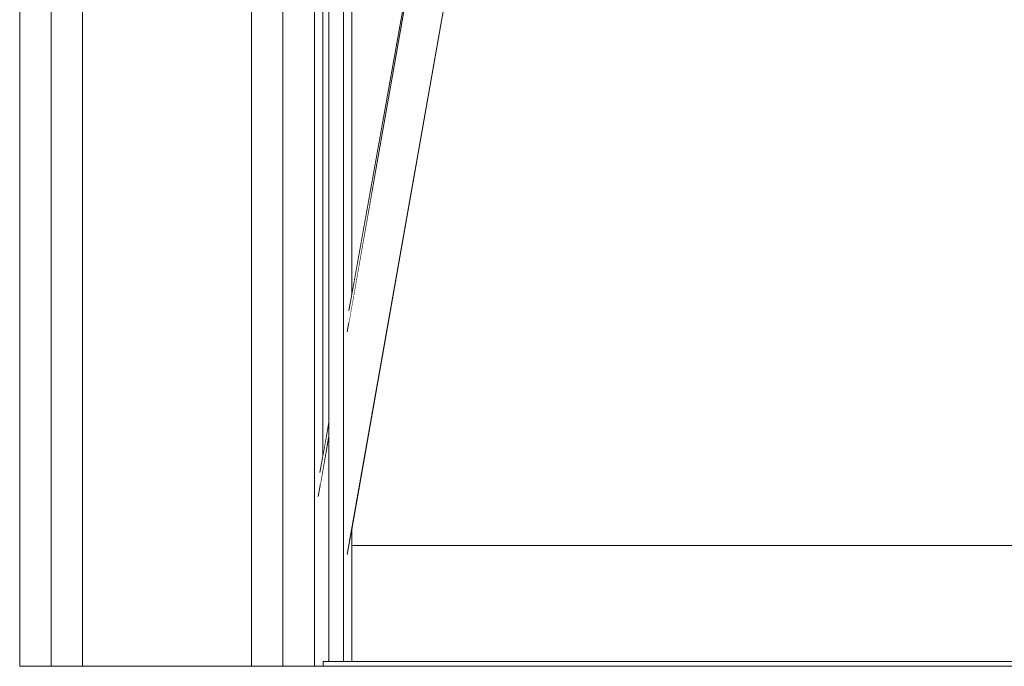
# Model space of a CAD drawing. Header units: millimetres. Extents: x -30280 to 309309, y -17460 to 4378.
# Tile 221 of 256: x 119791 to 120198, y -11436 to -11168. Entities that reach past the tile are written whole.
import ezdxf

# ---------------------------------------------------------------- set-up
doc = ezdxf.new("R2010")
doc.units = ezdxf.units.MM
doc.header["$MEASUREMENT"] = 0
doc.linetypes.add('Wipeout_Contour', pattern=[1000, 0, -1000])
for name, color, linetype, lineweight in [('P1_PLANTA PRIMERA_3_10_ESTR_Fotjats_Pluma_Nº__1', 7, 'Continuous', 5), ('P1_PLANTA PRIMERA_3_Nuevo_08_E_Envans secs_Pluma_Nº__1', 7, 'Continuous', 5), ('P1_PLANTA PRIMERA_3_Nuevo_08_E_Envans secs_Pluma_Nº__47', 7, 'Continuous', 20), ('P1_PLANTA PRIMERA_3_Nuevo_09_EI_Mobiliari general_Pluma_Nº__1', 7, 'Continuous', 5), ('P1_PLANTA PRIMERA_3_Nuevo_14_PAV_Soft Light Grey 0554_Pluma_Nº__29', 7, 'Continuous', 20)]:
    doc.layers.add(name, color=color, linetype=linetype, lineweight=lineweight)
doc.layers.add('P1_PLANTA PRIMERA_3_Nuevo_08_E_Envans secs', color=7, linetype='Continuous')
doc.layers.add('P1_PLANTA PRIMERA_3_Nuevo_09_EI_Mobiliari general', color=7, linetype='Continuous')

msp = doc.modelspace()

# ---------------------------------------------------------------- linework, layer by layer
at = {"layer": 'P1_PLANTA PRIMERA_3_Nuevo_08_E_Envans secs_Pluma_Nº__1', "color": 7, "linetype": 'Continuous', "lineweight": 5}
for p, q in [((119790.54, -8136.05), (119790.54, -11436.05)), ((119803.54, -8136.05), (119803.54, -11436.05)), ((119899.54, -8136.05), (119899.54, -11436.05))]:
    msp.add_line(p, q, dxfattribs=at)
at = {"layer": 'P1_PLANTA PRIMERA_3_Nuevo_08_E_Envans secs_Pluma_Nº__1', "color": 7, "linetype": 'Continuous', "lineweight": 5, "flags": 128}
for points in [[(119816.54, -8086.05), (119816.54, -8136.05), (119816.54, -11436.05)], [(119886.54, -8086.05), (119886.54, -8136.05), (119886.54, -11436.05)]]:
    msp.add_lwpolyline(points, dxfattribs=at)

# ---------------------------------------------------------------- wipeouts: each hides what was drawn before it
at = {"color": 254, "linetype": 'Wipeout_Contour', "lineweight": 0, "ltscale": 481290.92871}
msp.add_wipeout([(119916.06, -11348.86), (119918.54, -11335.02), (119918.54, -8136.05), (119916.06, -8136.05)], dxfattribs=at).dxf.layer = 'P1_PLANTA PRIMERA_3_Nuevo_08_E_Envans secs'
at = {"color": 254, "linetype": 'Wipeout_Contour', "lineweight": 0, "ltscale": 744380.35708}
msp.add_wipeout([(125602.39, -8989.05), (119928.08, -8989.05), (119928.08, -9336.05), (125456.84, -9336.05), (125456.84, -11434.05), (125602.39, -11434.05)], dxfattribs=at).dxf.layer = 'P1_PLANTA PRIMERA_3_Nuevo_08_E_Envans secs'

# ---------------------------------------------------------------- next in the draw order: wipeouts: each hides what was drawn before it
at = {"color": 254, "linetype": 'Wipeout_Contour', "lineweight": 0, "ltscale": 1444912.313589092}
msp.add_wipeout([(119912.54, -11436.05), (119914.14, -11436.05), (119914.14, -11388.77), (119914.14, -11376.5), (119914.14, -11371.88), (119914.15, -11368.84), (119914.15, -11366.39), (119914.82, -11361.9), (119914.82, -11356.73), (119916.04, -11348.97), (119916.04, -8136.05), (119912.54, -8136.05)], dxfattribs=at).dxf.layer = 'P1_PLANTA PRIMERA_3_Nuevo_08_E_Envans secs'
at = {"color": 254, "linetype": 'Wipeout_Contour', "lineweight": 0, "ltscale": 482828.358526}
msp.add_wipeout([(120409.4, -11386.05), (119928.08, -11386.05), (119928.08, -11434.05), (120400.81, -11434.05)], dxfattribs=at).dxf.layer = 'P1_PLANTA PRIMERA_3_Nuevo_08_E_Envans secs'

# ---------------------------------------------------------------- next in the draw order: wipeouts: each hides what was drawn before it
at = {"color": 254, "linetype": 'Wipeout_Contour', "lineweight": 0, "ltscale": 13224043.01546531}
msp.add_wipeout([(124316.84, -9376.05), (119928.08, -9376.05), (119928.08, -11281.74), (119970.61, -11044.19), (119971.25, -11041.85), (119975.18, -11019.56), (119953.58, -11019.56), (119953.58, -10963.99), (119967.22, -10537.88), (120389.95, -10537.88), (120403.51, -10963.99), (120403.58, -11019.56), (120381.99, -11019.56), (120385.92, -11041.85), (120386.55, -11044.19), (120428.58, -11278.93), (120470.61, -11044.19), (120471.25, -11041.85), (120475.18, -11019.56), (120453.58, -11019.56), (120453.58, -10963.99), (120467.22, -10537.88), (120889.95, -10537.88), (120903.51, -10963.99), (120903.58, -11019.56), (120881.99, -11019.56), (120885.92, -11041.85), (120886.55, -11044.19), (120928.58, -11278.93), (120970.61, -11044.19), (120971.25, -11041.85), (120975.18, -11019.56), (120953.58, -11019.56), (120953.58, -10963.99), (120967.22, -10537.88), (121389.95, -10537.88), (121403.51, -10963.99), (121403.58, -11019.56), (121381.99, -11019.56), (121385.92, -11041.85), (121386.55, -11044.19), (121428.58, -11278.93), (121470.61, -11044.19), (121471.25, -11041.85), (121475.18, -11019.56), (121453.58, -11019.56), (121453.58, -10963.99), (121467.22, -10537.88), (121889.95, -10537.88), (121903.51, -10963.99), (121903.58, -11019.56), (121881.99, -11019.56), (121885.92, -11041.85), (121886.55, -11044.19), (121928.58, -11278.93), (121970.61, -11044.19), (121971.25, -11041.85), (121975.18, -11019.56), (121953.58, -11019.56), (121953.58, -10963.99), (121967.22, -10537.88), (122389.95, -10537.88), (122403.51, -10963.99), (122403.58, -11019.56), (122381.99, -11019.56), (122385.92, -11041.85), (122386.55, -11044.19), (122428.58, -11278.93), (122470.61, -11044.19), (122471.25, -11041.85), (122475.18, -11019.56), (122453.58, -11019.56), (122453.58, -10963.99), (122467.22, -10537.88), (122889.95, -10537.88), (122903.51, -10963.99), (122903.58, -11019.56), (122881.99, -11019.56), (122885.92, -11041.85), (122886.55, -11044.19), (122928.58, -11278.93), (122970.61, -11044.19), (122971.25, -11041.85), (122975.18, -11019.56), (122953.58, -11019.56), (122953.58, -10963.99), (122967.22, -10537.88), (123389.95, -10537.88), (123403.51, -10963.99), (123403.58, -11019.56), (123381.99, -11019.56), (123385.92, -11041.85), (123386.55, -11044.19), (123428.58, -11278.93), (123470.61, -11044.19), (123471.25, -11041.85), (123475.18, -11019.56), (123453.58, -11019.56), (123453.58, -10963.99), (123467.22, -10537.88), (123889.95, -10537.88), (123903.51, -10963.99), (123903.58, -11019.56), (123881.99, -11019.56), (123885.92, -11041.85), (123886.55, -11044.19), (123947.76, -11386.05), (124316.84, -11386.05)], dxfattribs=at).dxf.layer = 'P1_PLANTA PRIMERA_3_Nuevo_08_E_Envans secs'
at = {"color": 254, "linetype": 'Wipeout_Contour', "lineweight": 0, "ltscale": 361356.394656}
msp.add_wipeout([(119914.82, -11356.73), (119918.54, -11335.95), (119914.82, -11355.79)], dxfattribs=at).dxf.layer = 'P1_PLANTA PRIMERA_3_Nuevo_09_EI_Mobiliari general'
at = {"color": 254, "linetype": 'Wipeout_Contour', "lineweight": 0, "ltscale": 481826.230233}
msp.add_wipeout([(119914.14, -11403.81), (119914.14, -11411.81), (119918.54, -11386.85), (119918.54, -11378.85)], dxfattribs=at).dxf.layer = 'P1_PLANTA PRIMERA_3_Nuevo_09_EI_Mobiliari general'

# ---------------------------------------------------------------- next in the draw order: wipeouts: each hides what was drawn before it
at = {"color": 254, "linetype": 'Wipeout_Contour', "lineweight": 0, "ltscale": 2775833.214399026}
msp.add_wipeout([(119928.08, -11386.05), (120409.4, -11386.05), (120419.96, -11327.08), (120370.14, -11044.51), (120368.82, -11041.56), (120367.16, -11039.23), (120365.04, -11037.15), (120362.59, -11035.46), (120359.88, -11034.22), (120356.99, -11033.47), (120354.01, -11033.22), (120185.09, -11033.66), (120178.58, -11033.68), (120172.07, -11033.69), (120003.16, -11033.19), (120000.18, -11033.47), (119997.29, -11034.22), (119994.58, -11035.46), (119992.12, -11037.15), (119990.01, -11039.23), (119988.35, -11041.56), (119987.14, -11044.1), (119928.08, -11378.82)], dxfattribs=at).dxf.layer = 'P1_PLANTA PRIMERA_3_Nuevo_08_E_Envans secs'
at = {"color": 254, "linetype": 'Wipeout_Contour', "lineweight": 0, "ltscale": 481809.514851}
msp.add_wipeout([(119914.82, -11356.73), (119914.82, -11359.02), (119918.54, -11338.23), (119918.54, -11335.95)], dxfattribs=at).dxf.layer = 'P1_PLANTA PRIMERA_3_Nuevo_09_EI_Mobiliari general'
at = {"color": 254, "linetype": 'Wipeout_Contour', "lineweight": 0, "ltscale": 481829.258501}
msp.add_wipeout([(119914.14, -11411.81), (119914.14, -11419.81), (119918.54, -11394.85), (119918.54, -11386.85)], dxfattribs=at).dxf.layer = 'P1_PLANTA PRIMERA_3_Nuevo_09_EI_Mobiliari general'

# ---------------------------------------------------------------- next in the draw order: wipeouts: each hides what was drawn before it
at = {"color": 254, "linetype": 'Wipeout_Contour', "lineweight": 0, "ltscale": 2288230.971492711}
msp.add_wipeout([(119924.54, -8136.05), (119924.54, -11434.05), (119928.07, -11434.05), (119928.07, -11378.87), (119926.15, -11389.76), (119926.15, -11386.65), (119926.14, -11380.13), (119926.14, -11367.06), (119926.14, -11320.44), (119926.15, -11300.42), (119926.15, -11298.33), (119926.79, -11294), (119926.8, -11289.8), (119926.89, -11288.36), (119926.96, -11151.49), (119926.9, -11288.36), (119927.52, -11284.84), (119928.07, -11281.79), (119928.07, -8136.05)], dxfattribs=at).dxf.layer = 'P1_PLANTA PRIMERA_3_Nuevo_08_E_Envans secs'
at = {"color": 254, "linetype": 'Wipeout_Contour', "lineweight": 0, "ltscale": 481810.452087}
msp.add_wipeout([(119914.82, -11359.02), (119914.82, -11361.9), (119918.54, -11340.78), (119918.54, -11338.23)], dxfattribs=at).dxf.layer = 'P1_PLANTA PRIMERA_3_Nuevo_09_EI_Mobiliari general'
at = {"color": 254, "linetype": 'Wipeout_Contour', "lineweight": 0, "ltscale": 481832.242835}
msp.add_wipeout([(119914.14, -11419.81), (119914.14, -11427.56), (119918.54, -11402.6), (119918.54, -11394.85)], dxfattribs=at).dxf.layer = 'P1_PLANTA PRIMERA_3_Nuevo_09_EI_Mobiliari general'

# ---------------------------------------------------------------- next in the draw order: linework, layer by layer
at = {"layer": 'P1_PLANTA PRIMERA_3_Nuevo_14_PAV_Soft Light Grey 0554_Pluma_Nº__29', "color": 7, "linetype": 'Continuous', "lineweight": 20}
msp.add_line((125602.39, -11434.05), (119924.54, -11434.05), dxfattribs=at)

# ---------------------------------------------------------------- next in the draw order: wipeouts: each hides what was drawn before it
at = {"color": 254, "linetype": 'Wipeout_Contour', "lineweight": 0, "ltscale": 361392.563141}
msp.add_wipeout([(119926.8, -11289.8), (119970.73, -11044.45), (119926.8, -11288.86)], dxfattribs=at).dxf.layer = 'P1_PLANTA PRIMERA_3_Nuevo_09_EI_Mobiliari general'
at = {"color": 254, "linetype": 'Wipeout_Contour', "lineweight": 0, "ltscale": 481811.001897}
msp.add_wipeout([(119914.15, -11366.39), (119914.15, -11368.48), (119918.54, -11343.56), (119918.54, -11341.48)], dxfattribs=at).dxf.layer = 'P1_PLANTA PRIMERA_3_Nuevo_09_EI_Mobiliari general'
at = {"color": 254, "linetype": 'Wipeout_Contour', "lineweight": 0, "ltscale": 481835.092365}
msp.add_wipeout([(119918.54, -11402.6), (119914.14, -11427.56), (119914.14, -11434.84), (119918.54, -11409.88)], dxfattribs=at).dxf.layer = 'P1_PLANTA PRIMERA_3_Nuevo_09_EI_Mobiliari general'

# ---------------------------------------------------------------- next in the draw order: wipeouts: each hides what was drawn before it
at = {"color": 254, "linetype": 'Wipeout_Contour', "lineweight": 0, "ltscale": 481860.306601}
msp.add_wipeout([(119926.8, -11292.09), (119948.12, -11173.03), (119970.78, -11044.5), (119926.8, -11289.8)], dxfattribs=at).dxf.layer = 'P1_PLANTA PRIMERA_3_Nuevo_09_EI_Mobiliari general'
at = {"color": 254, "linetype": 'Wipeout_Contour', "lineweight": 0, "ltscale": 481812.031906}
msp.add_wipeout([(119914.14, -11371.88), (119918.54, -11346.95), (119918.54, -11343.56), (119914.15, -11368.48)], dxfattribs=at).dxf.layer = 'P1_PLANTA PRIMERA_3_Nuevo_09_EI_Mobiliari general'
at = {"color": 254, "linetype": 'Wipeout_Contour', "lineweight": 0, "ltscale": 481837.229635}
msp.add_wipeout([(119914.14, -11436.05), (119918.54, -11416.46), (119918.54, -11409.88), (119914.14, -11434.84)], dxfattribs=at).dxf.layer = 'P1_PLANTA PRIMERA_3_Nuevo_09_EI_Mobiliari general'

# ---------------------------------------------------------------- next in the draw order: wipeouts: each hides what was drawn before it
at = {"color": 254, "linetype": 'Wipeout_Contour', "lineweight": 0, "ltscale": 361382.585396}
msp.add_wipeout([(119926.8, -11292.09), (119926.8, -11293.93), (119948.12, -11173.04)], dxfattribs=at).dxf.layer = 'P1_PLANTA PRIMERA_3_Nuevo_09_EI_Mobiliari general'
at = {"color": 254, "linetype": 'Wipeout_Contour', "lineweight": 0, "ltscale": 481813.538809}
msp.add_wipeout([(119914.14, -11371.88), (119914.14, -11376.5), (119918.54, -11351.56), (119918.54, -11346.95)], dxfattribs=at).dxf.layer = 'P1_PLANTA PRIMERA_3_Nuevo_09_EI_Mobiliari general'
at = {"color": 254, "linetype": 'Wipeout_Contour', "lineweight": 0, "ltscale": 602301.378199}
msp.add_wipeout([(119915.09, -11436.05), (119916.09, -11436.05), (119916.16, -11434.05), (119918.54, -11422.14), (119918.54, -11416.46)], dxfattribs=at).dxf.layer = 'P1_PLANTA PRIMERA_3_Nuevo_09_EI_Mobiliari general'

# ---------------------------------------------------------------- next in the draw order: linework, layer by layer
at = {"layer": 'P1_PLANTA PRIMERA_3_Nuevo_08_E_Envans secs_Pluma_Nº__47', "color": 7, "linetype": 'Continuous', "lineweight": 20}
msp.add_line((119916.06, -8136.05), (119916.06, -11348.86), dxfattribs=at)

# ---------------------------------------------------------------- next in the draw order: wipeouts: each hides what was drawn before it
at = {"color": 254, "linetype": 'Wipeout_Contour', "lineweight": 0, "ltscale": 481899.0995}
msp.add_wipeout([(119983.8, -11008.73), (119926.14, -11335.75), (119926.14, -11343.75), (119985.17, -11008.97)], dxfattribs=at).dxf.layer = 'P1_PLANTA PRIMERA_3_Nuevo_09_EI_Mobiliari general'
at = {"color": 254, "linetype": 'Wipeout_Contour', "lineweight": 0, "ltscale": 481815.47869}
msp.add_wipeout([(119914.14, -11376.5), (119914.14, -11382.18), (119918.54, -11357.23), (119918.54, -11351.56)], dxfattribs=at).dxf.layer = 'P1_PLANTA PRIMERA_3_Nuevo_09_EI_Mobiliari general'
at = {"color": 254, "linetype": 'Wipeout_Contour', "lineweight": 0, "ltscale": 361382.828098}
msp.add_wipeout([(119916.44, -11434.05), (119918.54, -11426.75), (119918.54, -11422.14)], dxfattribs=at).dxf.layer = 'P1_PLANTA PRIMERA_3_Nuevo_09_EI_Mobiliari general'

# ---------------------------------------------------------------- next in the draw order: wipeouts: each hides what was drawn before it
at = {"color": 254, "linetype": 'Wipeout_Contour', "lineweight": 0, "ltscale": 481903.374507}
msp.add_wipeout([(119985.17, -11008.97), (119926.14, -11343.75), (119926.14, -11351.75), (119986.54, -11009.21)], dxfattribs=at).dxf.layer = 'P1_PLANTA PRIMERA_3_Nuevo_09_EI_Mobiliari general'
at = {"color": 254, "linetype": 'Wipeout_Contour', "lineweight": 0, "ltscale": 481817.791433}
msp.add_wipeout([(119914.14, -11382.18), (119914.14, -11388.77), (119918.54, -11363.81), (119918.54, -11357.23)], dxfattribs=at).dxf.layer = 'P1_PLANTA PRIMERA_3_Nuevo_09_EI_Mobiliari general'
at = {"color": 254, "linetype": 'Wipeout_Contour', "lineweight": 0, "ltscale": 361384.402807}
msp.add_wipeout([(119918.54, -11426.75), (119917.25, -11434.05), (119918.54, -11430.14)], dxfattribs=at).dxf.layer = 'P1_PLANTA PRIMERA_3_Nuevo_09_EI_Mobiliari general'

# ---------------------------------------------------------------- next in the draw order: linework, layer by layer
at = {"layer": 'P1_PLANTA PRIMERA_3_Nuevo_09_EI_Mobiliari general_Pluma_Nº__1', "color": 7, "linetype": 'Continuous', "lineweight": 5}
msp.add_line((119914.82, -11355.79), (119918.54, -11335.02), dxfattribs=at)

# ---------------------------------------------------------------- next in the draw order: wipeouts: each hides what was drawn before it
at = {"color": 254, "linetype": 'Wipeout_Contour', "lineweight": 0, "ltscale": 481907.58501}
msp.add_wipeout([(119986.54, -11009.21), (119926.14, -11351.75), (119926.14, -11359.51), (119987.86, -11009.45)], dxfattribs=at).dxf.layer = 'P1_PLANTA PRIMERA_3_Nuevo_09_EI_Mobiliari general'
at = {"color": 254, "linetype": 'Wipeout_Contour', "lineweight": 0, "ltscale": 481820.408171}
msp.add_wipeout([(119914.14, -11388.77), (119914.14, -11396.05), (119918.54, -11371.09), (119918.54, -11363.81)], dxfattribs=at).dxf.layer = 'P1_PLANTA PRIMERA_3_Nuevo_09_EI_Mobiliari general'
at = {"color": 254, "linetype": 'Wipeout_Contour', "lineweight": 0, "ltscale": 361385.524103}
msp.add_wipeout([(119917.85, -11434.05), (119918.54, -11432.22), (119918.54, -11430.14)], dxfattribs=at).dxf.layer = 'P1_PLANTA PRIMERA_3_Nuevo_09_EI_Mobiliari general'

# ---------------------------------------------------------------- next in the draw order: linework, layer by layer
at = {"layer": 'P1_PLANTA PRIMERA_3_10_ESTR_Fotjats_Pluma_Nº__1', "color": 7, "linetype": 'Continuous', "lineweight": 5, "flags": 128}
msp.add_lwpolyline([(119916.16, -11436.05), (119912.54, -11436.05), (119899.54, -11436.05), (119886.54, -11436.05), (119816.54, -11436.05), (119803.54, -11436.05), (119790.54, -11436.05)], dxfattribs=at)
at = {"layer": 'P1_PLANTA PRIMERA_3_Nuevo_09_EI_Mobiliari general_Pluma_Nº__1', "color": 7, "linetype": 'Continuous', "lineweight": 5}
for p, q in [((119914.15, -11365.68), (119918.54, -11340.78)), ((119918.34, -11434.05), (119918.54, -11432.92))]:
    msp.add_line(p, q, dxfattribs=at)
at = {"layer": 'P1_PLANTA PRIMERA_3_Nuevo_14_PAV_Soft Light Grey 0554_Pluma_Nº__29', "color": 7, "linetype": 'Continuous', "lineweight": 20}
for p in [(119916.16, -11434.05), (125602.39, -11436.05)]:
    msp.add_line(p, (119916.16, -11436.05), dxfattribs=at)
at = {"layer": 'P1_PLANTA PRIMERA_3_Nuevo_14_PAV_Soft Light Grey 0554_Pluma_Nº__29', "color": 7, "linetype": 'Continuous', "lineweight": 20, "flags": 128}
msp.add_lwpolyline([(119924.54, -11434.05), (119918.54, -11434.05), (119916.16, -11434.05)], dxfattribs=at)

# ---------------------------------------------------------------- next in the draw order: wipeouts: each hides what was drawn before it
at = {"color": 254, "linetype": 'Wipeout_Contour', "lineweight": 0, "ltscale": 481911.603003}
msp.add_wipeout([(119987.86, -11009.45), (119926.14, -11359.51), (119926.14, -11366.79), (119989.11, -11009.67)], dxfattribs=at).dxf.layer = 'P1_PLANTA PRIMERA_3_Nuevo_09_EI_Mobiliari general'
at = {"color": 254, "linetype": 'Wipeout_Contour', "lineweight": 0, "ltscale": 481823.24998}
msp.add_wipeout([(119914.14, -11396.05), (119914.14, -11403.81), (119918.54, -11378.85), (119918.54, -11371.09)], dxfattribs=at).dxf.layer = 'P1_PLANTA PRIMERA_3_Nuevo_09_EI_Mobiliari general'

# ---------------------------------------------------------------- next in the draw order: linework, layer by layer
at = {"layer": 'P1_PLANTA PRIMERA_3_Nuevo_08_E_Envans secs_Pluma_Nº__1', "color": 7, "linetype": 'Continuous', "lineweight": 5}
for p, q in [((119912.54, -8136.05), (119912.54, -11436.05)), ((119918.54, -8136.05), (119918.54, -11434.05))]:
    msp.add_line(p, q, dxfattribs=at)

# ---------------------------------------------------------------- next in the draw order: wipeouts: each hides what was drawn before it
at = {"color": 254, "linetype": 'Wipeout_Contour', "lineweight": 0, "ltscale": 481915.307007}
msp.add_wipeout([(119926.14, -11366.79), (119926.14, -11373.36), (119990.23, -11009.87), (119989.11, -11009.67)], dxfattribs=at).dxf.layer = 'P1_PLANTA PRIMERA_3_Nuevo_09_EI_Mobiliari general'

# ---------------------------------------------------------------- next in the draw order: wipeouts: each hides what was drawn before it
at = {"color": 254, "linetype": 'Wipeout_Contour', "lineweight": 0, "ltscale": 481918.584015}
msp.add_wipeout([(119990.23, -11009.87), (119926.14, -11373.36), (119926.14, -11379.03), (119991.21, -11010.04)], dxfattribs=at).dxf.layer = 'P1_PLANTA PRIMERA_3_Nuevo_09_EI_Mobiliari general'

# ---------------------------------------------------------------- next in the draw order: wipeouts: each hides what was drawn before it
at = {"color": 254, "linetype": 'Wipeout_Contour', "lineweight": 0, "ltscale": 361426.594852}
msp.add_wipeout([(119926.14, -11379.03), (119926.14, -11383.62), (119991.99, -11010.18)], dxfattribs=at).dxf.layer = 'P1_PLANTA PRIMERA_3_Nuevo_09_EI_Mobiliari general'

# ---------------------------------------------------------------- next in the draw order: wipeouts: each hides what was drawn before it
at = {"color": 254, "linetype": 'Wipeout_Contour', "lineweight": 0, "ltscale": 481923.473028}
msp.add_wipeout([(119991.99, -11010.18), (119926.14, -11383.62), (119926.15, -11387.01), (119992.57, -11010.28)], dxfattribs=at).dxf.layer = 'P1_PLANTA PRIMERA_3_Nuevo_09_EI_Mobiliari general'

# ---------------------------------------------------------------- next in the draw order: wipeouts: each hides what was drawn before it
at = {"color": 254, "linetype": 'Wipeout_Contour', "lineweight": 0, "ltscale": 481924.935912}
msp.add_wipeout([(119992.57, -11010.28), (119926.15, -11387.01), (119926.15, -11389.07), (119992.93, -11010.34)], dxfattribs=at).dxf.layer = 'P1_PLANTA PRIMERA_3_Nuevo_09_EI_Mobiliari general'

# ---------------------------------------------------------------- next in the draw order: linework, layer by layer
at = {"layer": 'P1_PLANTA PRIMERA_3_Nuevo_08_E_Envans secs_Pluma_Nº__1', "color": 7, "linetype": 'Continuous', "lineweight": 5}
msp.add_line((119928.07, -11386.05), (120409.41, -11386.05), dxfattribs=at)
at = {"layer": 'P1_PLANTA PRIMERA_3_Nuevo_08_E_Envans secs_Pluma_Nº__47', "color": 7, "linetype": 'Continuous', "lineweight": 20}
msp.add_line((119928.08, -11378.82), (119928.08, -11434.05), dxfattribs=at)

# ---------------------------------------------------------------- next in the draw order: wipeouts: each hides what was drawn before it
at = {"color": 254, "linetype": 'Wipeout_Contour', "lineweight": 0, "ltscale": 361396.777871}
msp.add_wipeout([(119926.15, -11298.33), (119926.15, -11300.42), (119977.77, -11007.67)], dxfattribs=at).dxf.layer = 'P1_PLANTA PRIMERA_3_Nuevo_09_EI_Mobiliari general'

# ---------------------------------------------------------------- next in the draw order: wipeouts: each hides what was drawn before it
at = {"color": 254, "linetype": 'Wipeout_Contour', "lineweight": 0, "ltscale": 481855.926595}
msp.add_wipeout([(119926.14, -11300.43), (119926.14, -11301.8), (119926.15, -11303.82), (119978.35, -11007.77)], dxfattribs=at).dxf.layer = 'P1_PLANTA PRIMERA_3_Nuevo_09_EI_Mobiliari general'

# ---------------------------------------------------------------- next in the draw order: wipeouts: each hides what was drawn before it
at = {"color": 254, "linetype": 'Wipeout_Contour', "lineweight": 0, "ltscale": 361399.422405}
msp.add_wipeout([(119926.14, -11308.44), (119979.13, -11007.91), (119926.14, -11303.83)], dxfattribs=at).dxf.layer = 'P1_PLANTA PRIMERA_3_Nuevo_09_EI_Mobiliari general'

# ---------------------------------------------------------------- next in the draw order: wipeouts: each hides what was drawn before it
at = {"color": 254, "linetype": 'Wipeout_Contour', "lineweight": 0, "ltscale": 361401.368724}
msp.add_wipeout([(119926.14, -11308.44), (119926.14, -11314.13), (119980.11, -11008.08)], dxfattribs=at).dxf.layer = 'P1_PLANTA PRIMERA_3_Nuevo_09_EI_Mobiliari general'

# ---------------------------------------------------------------- next in the draw order: wipeouts: each hides what was drawn before it
at = {"color": 254, "linetype": 'Wipeout_Contour', "lineweight": 0, "ltscale": 481887.172765}
msp.add_wipeout([(119926.14, -11320.71), (119981.23, -11008.28), (119980.11, -11008.08), (119926.14, -11314.13)], dxfattribs=at).dxf.layer = 'P1_PLANTA PRIMERA_3_Nuevo_09_EI_Mobiliari general'

# ---------------------------------------------------------------- next in the draw order: wipeouts: each hides what was drawn before it
at = {"color": 254, "linetype": 'Wipeout_Contour', "lineweight": 0, "ltscale": 481890.873251}
msp.add_wipeout([(119926.14, -11320.72), (119926.14, -11327.99), (119982.48, -11008.5), (119981.23, -11008.28)], dxfattribs=at).dxf.layer = 'P1_PLANTA PRIMERA_3_Nuevo_09_EI_Mobiliari general'

# ---------------------------------------------------------------- next in the draw order: wipeouts: each hides what was drawn before it
at = {"color": 254, "linetype": 'Wipeout_Contour', "lineweight": 0, "ltscale": 481894.889833}
msp.add_wipeout([(119982.48, -11008.5), (119926.14, -11327.99), (119926.14, -11335.75), (119983.8, -11008.73)], dxfattribs=at).dxf.layer = 'P1_PLANTA PRIMERA_3_Nuevo_09_EI_Mobiliari general'

# ---------------------------------------------------------------- next in the draw order: linework, layer by layer
at = {"layer": 'P1_PLANTA PRIMERA_3_Nuevo_08_E_Envans secs_Pluma_Nº__1', "color": 7, "linetype": 'Continuous', "lineweight": 5}
msp.add_line((119924.54, -8136.05), (119924.54, -11434.05), dxfattribs=at)
at = {"layer": 'P1_PLANTA PRIMERA_3_Nuevo_08_E_Envans secs_Pluma_Nº__47', "color": 7, "linetype": 'Continuous', "lineweight": 20}
msp.add_line((119928.08, -8989.05), (119928.08, -11281.74), dxfattribs=at)
at = {"layer": 'P1_PLANTA PRIMERA_3_Nuevo_09_EI_Mobiliari general_Pluma_Nº__1', "color": 7, "linetype": 'Continuous', "lineweight": 5}
for p, q in [((119926.15, -11297.62), (119977.29, -11007.58)), ((119926.15, -11389.76), (119993.05, -11010.36)), ((119926.8, -11288.86), (119970.61, -11044.19))]:
    msp.add_line(p, q, dxfattribs=at)

doc.saveas('drawing.dxf')
